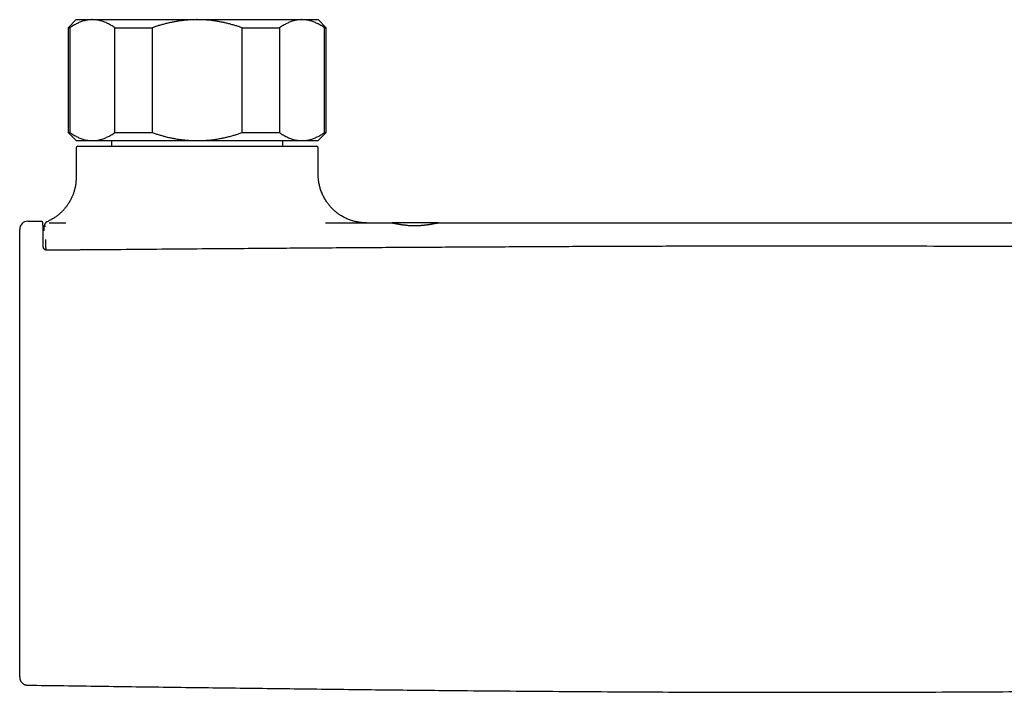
# Model space of a CAD drawing. Header units: millimetres. Extents: x 8 to 907, y 12 to 438.
# Tile 5 of 14: x 367 to 489, y 208 to 291. Entities that reach past the tile are written whole.
import ezdxf

# ---------------------------------------------------------------- set-up
doc = ezdxf.new("R2010")
doc.units = ezdxf.units.MM

msp = doc.modelspace()

# ---------------------------------------------------------------- linework, layer by layer
at = {"color": 7, "linetype": 'Continuous', "lineweight": 30}
for p, q in [((374.45, 291.03), (373.45, 290.03)), ((374.45, 291.03), (376.46, 291.03)), ((376.46, 291.03), (389.45, 291.03)), ((389.45, 291.03), (402.44, 291.03)), ((402.44, 291.03), (404.45, 291.03)), ((405.45, 290.03), (404.45, 291.03)), ((373.45, 290.03), (373.45, 277.03)), ((373.45, 290.03), (373.68, 290.03)), ((373.68, 290.03), (373.68, 277.03)), ((379.25, 290.03), (383.88, 290.03)), ((379.25, 277.03), (379.25, 290.03)), ((383.88, 290.03), (383.88, 277.03)), ((395.02, 290.03), (399.66, 290.03)), ((395.02, 277.03), (395.02, 290.03)), ((399.66, 290.03), (399.66, 277.03)), ((405.23, 277.03), (405.23, 290.03)), ((405.23, 290.03), (405.45, 290.03)), ((405.45, 277.03), (405.45, 290.03)), ((373.45, 277.03), (374.45, 276.03)), ((373.45, 277.03), (373.68, 277.03)), ((379.25, 277.03), (383.88, 277.03)), ((395.02, 277.03), (399.66, 277.03)), ((404.45, 276.03), (405.45, 277.03)), ((405.23, 277.03), (405.45, 277.03)), ((374.45, 276.03), (376.46, 276.03)), ((376.46, 276.03), (389.45, 276.03)), ((378.85, 276.03), (378.85, 275.33)), ((389.45, 276.03), (402.44, 276.03)), ((400.05, 275.33), (400.05, 276.03)), ((402.44, 276.03), (404.45, 276.03)), ((374.45, 275.13), (374.45, 271.48)), ((374.65, 275.33), (404.25, 275.33)), ((404.45, 271.83), (404.45, 275.13)), ((368.45, 266.03), (370.13, 266.03)), ((371.11, 265.83), (371.13, 265.83)), ((371.13, 265.83), (373.19, 265.83)), ((419.32, 265.83), (413.61, 265.83)), ((370.66, 263.03), (370.68, 262.48)), ((370.68, 262.48), (370.68, 262.63)), ((370.68, 262.48), (370.69, 262.46))]:
    msp.add_line(p, q, dxfattribs=at)
for centre, radius, start, end in [((374.65, 275.13), 0.2, 90, 180), ((404.25, 275.13), 0.2, 0, 90), ((368.45, 265.03), 1, 90, 180)]:
    msp.add_arc(centre, radius, start, end, dxfattribs=at)
for points, knots in [([(376.46, 291.03), (376.43, 291.03), (376.32, 291.02), (376.14, 291.01), (375.92, 290.99), (375.69, 290.95), (375.47, 290.9), (375.24, 290.83), (375.02, 290.75), (374.8, 290.66), (374.58, 290.56), (374.35, 290.45), (374.13, 290.32), (373.9, 290.18), (373.75, 290.08), (373.68, 290.03)], [0, 0, 0, 0, 0.034083, 0.113223, 0.192397, 0.271573, 0.350714, 0.430546, 0.510378, 0.588808, 0.667237, 0.750413, 0.833614, 0.916819, 1, 1, 1, 1]), ([(379.25, 290.03), (379.17, 290.08), (379.02, 290.18), (378.8, 290.31), (378.58, 290.44), (378.35, 290.56), (378.12, 290.66), (377.89, 290.76), (377.67, 290.84), (377.45, 290.9), (377.24, 290.95), (377.05, 290.98), (376.85, 291.01), (376.66, 291.02), (376.53, 291.02), (376.46, 291.03)], [0, 0, 0, 0, 0.082024, 0.164071, 0.246115, 0.328134, 0.410672, 0.49321, 0.574831, 0.656452, 0.72514, 0.793862, 0.862594, 0.931314, 1, 1, 1, 1]), ([(389.45, 291.03), (389.39, 291.03), (389.18, 291.02), (388.82, 291.01), (388.37, 290.99), (387.92, 290.95), (387.47, 290.9), (387.02, 290.83), (386.58, 290.75), (386.14, 290.67), (385.69, 290.56), (385.24, 290.45), (384.79, 290.32), (384.33, 290.18), (384.03, 290.08), (383.88, 290.03)], [0, 0, 0, 0, 0.031425, 0.110773, 0.190157, 0.269542, 0.348893, 0.42894, 0.508988, 0.58762, 0.666253, 0.749675, 0.833122, 0.916573, 1, 1, 1, 1]), ([(395.02, 290.03), (394.87, 290.08), (394.58, 290.18), (394.13, 290.31), (393.68, 290.44), (393.23, 290.56), (392.78, 290.66), (392.32, 290.76), (391.86, 290.84), (391.42, 290.9), (391.01, 290.95), (390.62, 290.98), (390.23, 291.01), (389.84, 291.02), (389.58, 291.02), (389.45, 291.03)], [0, 0, 0, 0, 0.082024, 0.164071, 0.246115, 0.328134, 0.410672, 0.49321, 0.574831, 0.656452, 0.72514, 0.793862, 0.862594, 0.931314, 1, 1, 1, 1]), ([(402.44, 291.03), (402.41, 291.03), (402.3, 291.02), (402.12, 291.01), (401.9, 290.99), (401.67, 290.95), (401.45, 290.9), (401.22, 290.83), (401, 290.75), (400.78, 290.66), (400.56, 290.56), (400.34, 290.45), (400.11, 290.32), (399.88, 290.18), (399.73, 290.08), (399.66, 290.03)], [0, 0, 0, 0, 0.034083, 0.113223, 0.192397, 0.271573, 0.350714, 0.430546, 0.510378, 0.588808, 0.667237, 0.750413, 0.833614, 0.916819, 1, 1, 1, 1]), ([(405.23, 290.03), (405.15, 290.08), (405.01, 290.18), (404.78, 290.31), (404.56, 290.44), (404.33, 290.56), (404.1, 290.66), (403.88, 290.76), (403.65, 290.84), (403.43, 290.9), (403.22, 290.95), (403.03, 290.98), (402.83, 291.01), (402.64, 291.02), (402.51, 291.02), (402.44, 291.03)], [0, 0, 0, 0, 0.082024, 0.164071, 0.246115, 0.328134, 0.410672, 0.49321, 0.574831, 0.656452, 0.72514, 0.793862, 0.862594, 0.931314, 1, 1, 1, 1]), ([(373.68, 277.03), (373.75, 276.98), (373.9, 276.87), (374.12, 276.74), (374.35, 276.61), (374.57, 276.49), (374.8, 276.39), (375.03, 276.29), (375.26, 276.21), (375.48, 276.15), (375.68, 276.1), (375.88, 276.07), (376.07, 276.04), (376.27, 276.03), (376.4, 276.03), (376.46, 276.03)], [0, 0, 0, 0, 0.082024, 0.164071, 0.246115, 0.328134, 0.410672, 0.49321, 0.574831, 0.656452, 0.72514, 0.793862, 0.862594, 0.931314, 1, 1, 1, 1]), ([(376.46, 276.03), (376.49, 276.03), (376.6, 276.03), (376.78, 276.04), (377.01, 276.06), (377.23, 276.1), (377.46, 276.15), (377.68, 276.22), (377.9, 276.3), (378.12, 276.39), (378.34, 276.49), (378.57, 276.6), (378.8, 276.73), (379.02, 276.87), (379.17, 276.97), (379.25, 277.03)], [0, 0, 0, 0, 0.034083, 0.113223, 0.192397, 0.271573, 0.350714, 0.430546, 0.510378, 0.588808, 0.667237, 0.750413, 0.833614, 0.916819, 1, 1, 1, 1]), ([(383.88, 277.03), (384.03, 276.98), (384.31, 276.88), (384.74, 276.75), (385.15, 276.63), (385.54, 276.52), (385.94, 276.43), (386.35, 276.34), (386.77, 276.26), (387.15, 276.2), (387.51, 276.15), (387.82, 276.11), (388.09, 276.09), (388.33, 276.07), (388.56, 276.05), (388.8, 276.04), (389.04, 276.03), (389.25, 276.03), (389.39, 276.03), (389.45, 276.03)], [0, 0, 0, 0, 0.0794425, 0.1588861, 0.238329, 0.3049084, 0.3714875, 0.4512098, 0.5309313, 0.5937299, 0.656536, 0.7193339, 0.7607444, 0.802155, 0.8435657, 0.8849764, 0.9267761, 0.9685758, 1, 1, 1, 1]), ([(389.45, 276.03), (389.58, 276.03), (389.82, 276.03), (390.2, 276.04), (390.57, 276.07), (390.94, 276.1), (391.29, 276.14), (391.62, 276.18), (391.93, 276.23), (392.28, 276.29), (392.69, 276.37), (393.15, 276.47), (393.61, 276.59), (394.09, 276.72), (394.56, 276.87), (394.86, 276.97), (395.02, 277.03)], [0, 0, 0, 0, 0.065449, 0.130927, 0.196416, 0.261896, 0.327347, 0.382405, 0.437469, 0.492528, 0.573552, 0.654577, 0.740916, 0.827283, 0.913655, 1, 1, 1, 1]), ([(399.66, 277.03), (399.73, 276.98), (399.88, 276.87), (400.1, 276.74), (400.33, 276.61), (400.55, 276.49), (400.78, 276.39), (401.01, 276.29), (401.24, 276.21), (401.46, 276.15), (401.66, 276.1), (401.86, 276.07), (402.05, 276.04), (402.25, 276.03), (402.38, 276.03), (402.44, 276.03)], [0, 0, 0, 0, 0.082024, 0.164071, 0.246115, 0.328134, 0.410672, 0.49321, 0.574831, 0.656452, 0.72514, 0.793862, 0.862594, 0.931314, 1, 1, 1, 1]), ([(402.44, 276.03), (402.47, 276.03), (402.58, 276.03), (402.76, 276.04), (402.99, 276.06), (403.21, 276.1), (403.44, 276.15), (403.66, 276.22), (403.88, 276.3), (404.1, 276.39), (404.32, 276.49), (404.55, 276.6), (404.78, 276.73), (405, 276.87), (405.15, 276.97), (405.23, 277.03)], [0, 0, 0, 0, 0.034083, 0.113223, 0.192397, 0.271573, 0.350714, 0.430546, 0.510378, 0.588808, 0.667237, 0.750413, 0.833614, 0.916819, 1, 1, 1, 1]), ([(374.45, 271.48), (374.45, 271.4), (374.45, 271.23), (374.43, 270.99), (374.41, 270.75), (374.38, 270.53), (374.34, 270.31), (374.29, 270.11), (374.24, 269.91), (374.19, 269.73), (374.14, 269.56), (374.08, 269.4), (374.02, 269.25), (373.96, 269.11), (373.91, 268.98), (373.85, 268.87), (373.8, 268.76), (373.75, 268.67), (373.7, 268.57), (373.64, 268.47), (373.58, 268.36), (373.5, 268.25), (373.42, 268.12), (373.33, 267.99), (373.23, 267.85), (373.12, 267.71), (373, 267.56), (372.86, 267.41), (372.73, 267.27), (372.59, 267.13), (372.44, 267), (372.29, 266.87), (372.13, 266.74), (371.96, 266.61), (371.78, 266.49), (371.6, 266.37), (371.41, 266.26), (371.22, 266.16), (371.03, 266.06), (370.9, 266.01), (370.85, 265.98)], [0, 0, 0, 0, 0.036263, 0.071472, 0.105552, 0.138436, 0.17006, 0.199841, 0.228306, 0.255414, 0.281128, 0.305844, 0.329055, 0.350735, 0.370864, 0.389426, 0.406119, 0.421277, 0.436093, 0.452441, 0.470684, 0.49054, 0.512007, 0.53508, 0.559751, 0.585526, 0.612816, 0.641602, 0.67186, 0.698665, 0.726486, 0.755298, 0.785071, 0.815773, 0.847367, 0.877939, 0.909231, 0.941205, 0.973817, 1, 1, 1, 1]), ([(410.45, 265.83), (410.41, 265.83), (410.33, 265.83), (410.21, 265.83), (410.1, 265.84), (410, 265.84), (409.87, 265.85), (409.71, 265.87), (409.51, 265.9), (409.29, 265.94), (409.05, 265.99), (408.82, 266.05), (408.58, 266.12), (408.34, 266.21), (408.11, 266.3), (407.88, 266.4), (407.66, 266.51), (407.44, 266.63), (407.26, 266.74), (407.11, 266.84), (407, 266.92), (406.88, 267), (406.77, 267.09), (406.64, 267.19), (406.51, 267.3), (406.38, 267.42), (406.25, 267.54), (406.12, 267.67), (405.99, 267.82), (405.85, 267.97), (405.72, 268.14), (405.59, 268.31), (405.46, 268.5), (405.33, 268.7), (405.21, 268.91), (405.09, 269.13), (404.98, 269.36), (404.88, 269.6), (404.79, 269.84), (404.71, 270.08), (404.64, 270.31), (404.59, 270.55), (404.54, 270.8), (404.5, 271.05), (404.47, 271.31), (404.46, 271.57), (404.45, 271.74), (404.45, 271.83)], [0, 0, 0, 0, 0.013662, 0.026088, 0.037584, 0.048179, 0.058333, 0.078499, 0.098956, 0.123846, 0.149408, 0.175639, 0.201827, 0.228358, 0.254921, 0.281493, 0.308047, 0.334557, 0.360998, 0.375766, 0.390501, 0.405227, 0.420789, 0.437576, 0.455589, 0.474824, 0.493526, 0.513242, 0.533965, 0.555679, 0.578371, 0.602019, 0.625949, 0.650738, 0.676354, 0.702765, 0.72993, 0.757808, 0.78635, 0.81183, 0.837742, 0.864048, 0.890707, 0.917677, 0.944912, 0.972369, 1, 1, 1, 1]), ([(367.45, 259.25), (367.45, 259.35), (367.45, 259.53), (367.45, 259.81), (367.45, 260.09), (367.45, 260.36), (367.45, 260.63), (367.45, 260.89), (367.45, 261.13), (367.45, 261.37), (367.45, 261.61), (367.45, 261.83), (367.45, 262.06), (367.45, 262.27), (367.45, 262.48), (367.45, 262.69), (367.45, 262.89), (367.45, 263.07), (367.45, 263.26), (367.45, 263.43), (367.45, 263.59), (367.45, 263.75), (367.45, 263.9), (367.45, 264.04), (367.45, 264.18), (367.45, 264.3), (367.45, 264.41), (367.45, 264.52), (367.45, 264.61), (367.45, 264.7), (367.45, 264.77), (367.45, 264.84), (367.45, 264.9), (367.45, 264.94), (367.45, 264.98), (367.45, 265.01), (367.45, 265.02), (367.45, 265.02), (367.45, 265.03)], [0, 0, 0, 0, 0.0294996, 0.0589203, 0.0882744, 0.1175729, 0.1468264, 0.1760443, 0.2035684, 0.231076, 0.258574, 0.2860693, 0.3135685, 0.3410786, 0.3686065, 0.3961598, 0.4237462, 0.4513742, 0.4785581, 0.5057972, 0.5330137, 0.560177, 0.5877885, 0.6153627, 0.6429077, 0.6704309, 0.6979395, 0.7249495, 0.7519583, 0.7789724, 0.805998, 0.8335938, 0.8612155, 0.8888708, 0.9165677, 0.9443151, 0.9721225, 1, 1, 1, 1]), ([(370.38, 262.81), (370.38, 262.86), (370.38, 262.95), (370.38, 263.08), (370.38, 263.2), (370.38, 263.32), (370.38, 263.42), (370.38, 263.52), (370.37, 263.62), (370.37, 263.72), (370.37, 263.8), (370.37, 263.88), (370.37, 263.94), (370.37, 264.01), (370.37, 264.07), (370.37, 264.12), (370.37, 264.18), (370.37, 264.24), (370.37, 264.33), (370.36, 264.45), (370.36, 264.59), (370.36, 264.73), (370.36, 264.86), (370.35, 264.99), (370.35, 265.1), (370.35, 265.19), (370.35, 265.28), (370.35, 265.36), (370.35, 265.44), (370.34, 265.5), (370.34, 265.57), (370.34, 265.62), (370.34, 265.66), (370.34, 265.7), (370.34, 265.73), (370.33, 265.76), (370.33, 265.79), (370.33, 265.82), (370.33, 265.85), (370.32, 265.87), (370.32, 265.88), (370.32, 265.89), (370.31, 265.9), (370.31, 265.91), (370.3, 265.92), (370.29, 265.93), (370.29, 265.94), (370.28, 265.95), (370.27, 265.96), (370.25, 265.98), (370.23, 265.99), (370.21, 266.01), (370.18, 266.02), (370.16, 266.02), (370.14, 266.02), (370.13, 266.02)], [0, 0, 0, 0, 0.025287, 0.049319, 0.072105, 0.093651, 0.113964, 0.133048, 0.153968, 0.173193, 0.190728, 0.206576, 0.221012, 0.234192, 0.247398, 0.260695, 0.274083, 0.287563, 0.301135, 0.337567, 0.374458, 0.411363, 0.44827, 0.485182, 0.522091, 0.553727, 0.585364, 0.617004, 0.64864, 0.680273, 0.711909, 0.743962, 0.767409, 0.791749, 0.816985, 0.843124, 0.870115, 0.903587, 0.936366, 0.942855, 0.949325, 0.955778, 0.961904, 0.966968, 0.969665, 0.972094, 0.974367, 0.975489, 0.976721, 0.980372, 0.985613, 0.988789, 0.992284, 0.996043, 1, 1, 1, 1]), ([(370.5, 265.5), (370.5, 265.5), (370.49, 265.49), (370.49, 265.46), (370.48, 265.43), (370.47, 265.4), (370.47, 265.38), (370.47, 265.36), (370.47, 265.35), (370.46, 265.34), (370.46, 265.32), (370.46, 265.31), (370.46, 265.3), (370.46, 265.29), (370.46, 265.29), (370.46, 265.28), (370.46, 265.27), (370.46, 265.25), (370.46, 265.24), (370.46, 265.22), (370.46, 265.19), (370.46, 265.16), (370.46, 265.13), (370.46, 265.1), (370.46, 265.06), (370.46, 265.02), (370.45, 264.98), (370.45, 264.95), (370.45, 264.92), (370.45, 264.89), (370.45, 264.87), (370.45, 264.86), (370.45, 264.85)], [0, 0, 0, 0, 0.000935, 0.016996, 0.032927, 0.049342, 0.067426, 0.088153, 0.11795, 0.147695, 0.174843, 0.199409, 0.221407, 0.24085, 0.25775, 0.273581, 0.308875, 0.347053, 0.388112, 0.435297, 0.485781, 0.539563, 0.596518, 0.652298, 0.717342, 0.7772, 0.831883, 0.881401, 0.916688, 0.948794, 0.980057, 1, 1, 1, 1]), ([(370.6, 265.36), (370.6, 265.38), (370.59, 265.41), (370.59, 265.45), (370.58, 265.48), (370.57, 265.51), (370.57, 265.52), (370.56, 265.53), (370.56, 265.54), (370.55, 265.54), (370.55, 265.54), (370.55, 265.54), (370.55, 265.54), (370.55, 265.54), (370.54, 265.54), (370.54, 265.54), (370.54, 265.53), (370.53, 265.52), (370.52, 265.5), (370.52, 265.48), (370.51, 265.45), (370.51, 265.42), (370.5, 265.39), (370.5, 265.36), (370.49, 265.35)], [0, 0, 0, 0, 0.060478, 0.121593, 0.183348, 0.245745, 0.308786, 0.355427, 0.402417, 0.449757, 0.462313, 0.474894, 0.487499, 0.500114, 0.511615, 0.557106, 0.610166, 0.663882, 0.718255, 0.773285, 0.828974, 0.885322, 0.942331, 1, 1, 1, 1]), ([(370.85, 265.98), (370.84, 265.98), (370.82, 265.97), (370.8, 265.96), (370.78, 265.95), (370.77, 265.94), (370.75, 265.93), (370.74, 265.92), (370.73, 265.91), (370.72, 265.91), (370.72, 265.9), (370.71, 265.89), (370.69, 265.88), (370.68, 265.87), (370.67, 265.85), (370.66, 265.84), (370.65, 265.83), (370.64, 265.81), (370.62, 265.8), (370.61, 265.78), (370.61, 265.77), (370.6, 265.75), (370.59, 265.74), (370.59, 265.73), (370.58, 265.72), (370.58, 265.71), (370.57, 265.7), (370.57, 265.69), (370.57, 265.69), (370.56, 265.68), (370.56, 265.68), (370.56, 265.67), (370.56, 265.67), (370.56, 265.66), (370.55, 265.66), (370.55, 265.65), (370.55, 265.64), (370.54, 265.63), (370.54, 265.62), (370.54, 265.61), (370.54, 265.6), (370.53, 265.6), (370.53, 265.59), (370.53, 265.58), (370.53, 265.57), (370.53, 265.57), (370.53, 265.56), (370.52, 265.55), (370.52, 265.55), (370.52, 265.54), (370.52, 265.53), (370.52, 265.52), (370.51, 265.51), (370.51, 265.5), (370.51, 265.49), (370.51, 265.48), (370.51, 265.47), (370.5, 265.46), (370.5, 265.44), (370.5, 265.43), (370.5, 265.43)], [0, 0, 0, 0, 0.014704, 0.028269, 0.040695, 0.05198, 0.062123, 0.070972, 0.078716, 0.08536, 0.091704, 0.103811, 0.116917, 0.131024, 0.146132, 0.162581, 0.180071, 0.198603, 0.218031, 0.237444, 0.256685, 0.275753, 0.294631, 0.312691, 0.329636, 0.345464, 0.360178, 0.373778, 0.386266, 0.396735, 0.406272, 0.415212, 0.424346, 0.433707, 0.443294, 0.464871, 0.487512, 0.511219, 0.53599, 0.552211, 0.569469, 0.587831, 0.607297, 0.627866, 0.6432, 0.659095, 0.675622, 0.693287, 0.712187, 0.731954, 0.752913, 0.775067, 0.798414, 0.823469, 0.84977, 0.877318, 0.906113, 0.936157, 0.967452, 1, 1, 1, 1]), ([(405.35, 265.83), (406.89, 265.83), (409.63, 265.83), (412.37, 265.83), (413.57, 265.83)], [0, 0, 0, 0, 0.560001, 1, 1, 1, 1]), ([(413.57, 265.83), (413.58, 265.82), (413.61, 265.82), (413.67, 265.82), (413.72, 265.81), (413.78, 265.8), (413.84, 265.79), (413.88, 265.78), (413.9, 265.78), (413.91, 265.78), (413.92, 265.78), (413.93, 265.78), (413.93, 265.77), (413.95, 265.77), (413.98, 265.77), (414.03, 265.76), (414.08, 265.75), (414.15, 265.73), (414.21, 265.72), (414.28, 265.71), (414.35, 265.7), (414.42, 265.68), (414.5, 265.67), (414.6, 265.65), (414.7, 265.64), (414.81, 265.62), (414.91, 265.6), (415.01, 265.59), (415.12, 265.58), (415.21, 265.57), (415.29, 265.56), (415.33, 265.55), (415.35, 265.55), (415.37, 265.55), (415.39, 265.55), (415.41, 265.54), (415.43, 265.54), (415.5, 265.53), (415.61, 265.52), (415.78, 265.51), (415.94, 265.5), (416.1, 265.5), (416.26, 265.49), (416.43, 265.49), (416.6, 265.49), (416.78, 265.5), (416.94, 265.51), (417.09, 265.51), (417.18, 265.52), (417.23, 265.53), (417.26, 265.53), (417.29, 265.53), (417.32, 265.53), (417.34, 265.53), (417.37, 265.54), (417.42, 265.54), (417.5, 265.55), (417.61, 265.56), (417.72, 265.58), (417.82, 265.59), (417.91, 265.6), (417.98, 265.61), (418.05, 265.62), (418.12, 265.63), (418.19, 265.64), (418.28, 265.66), (418.38, 265.67), (418.48, 265.69), (418.57, 265.71), (418.65, 265.72), (418.73, 265.74), (418.79, 265.75), (418.85, 265.76), (418.89, 265.77), (418.9, 265.77), (418.91, 265.77), (418.91, 265.77), (418.92, 265.77), (418.92, 265.77), (418.96, 265.78), (419.02, 265.79), (419.1, 265.8), (419.17, 265.81), (419.23, 265.82), (419.28, 265.82), (419.31, 265.82), (419.32, 265.83)], [0, 0, 0, 0, 0.021725, 0.04418, 0.067373, 0.08309, 0.099134, 0.113525, 0.115428, 0.117336, 0.119249, 0.121165, 0.123086, 0.125012, 0.134417, 0.144982, 0.156709, 0.169597, 0.183646, 0.1955, 0.208072, 0.22136, 0.235366, 0.250089, 0.267736, 0.284463, 0.300271, 0.315159, 0.329127, 0.343431, 0.356622, 0.359431, 0.362183, 0.36488, 0.367521, 0.370105, 0.372634, 0.375107, 0.396955, 0.418389, 0.439412, 0.46003, 0.480246, 0.500067, 0.522447, 0.54526, 0.568513, 0.584106, 0.599895, 0.603467, 0.607049, 0.610641, 0.614243, 0.617856, 0.621478, 0.62511, 0.638303, 0.652901, 0.668906, 0.686317, 0.696, 0.706068, 0.716523, 0.727365, 0.738592, 0.750206, 0.768856, 0.786333, 0.802637, 0.817768, 0.831726, 0.845725, 0.858305, 0.868201, 0.869416, 0.870612, 0.871789, 0.872947, 0.874087, 0.875207, 0.897577, 0.919312, 0.940416, 0.960896, 0.980755, 1, 1, 1, 1]), ([(419.32, 265.83), (421.42, 265.83), (425.64, 265.83), (431.96, 265.83), (438.27, 265.83), (444.59, 265.83), (450.91, 265.83), (457.23, 265.83), (463.55, 265.83), (469.97, 265.83), (476.49, 265.83), (483.11, 265.83), (489.73, 265.83), (496.35, 265.83), (502.97, 265.83), (507.38, 265.83), (509.59, 265.83)], [0, 0, 0, 0, 0.069999, 0.139999, 0.209998, 0.279997, 0.349996, 0.419996, 0.489997, 0.559998, 0.633331, 0.706665, 0.779999, 0.853332, 0.926666, 1, 1, 1, 1]), ([(370.64, 263.76), (370.64, 263.76), (370.64, 263.76), (370.64, 263.76), (370.65, 263.75), (370.65, 263.74), (370.65, 263.72), (370.65, 263.69), (370.65, 263.65), (370.65, 263.6), (370.65, 263.55), (370.65, 263.49), (370.66, 263.43), (370.66, 263.37), (370.66, 263.33), (370.66, 263.28), (370.66, 263.22), (370.66, 263.15), (370.66, 263.09), (370.66, 263.05), (370.66, 263.03)], [0, 0, 0, 0, 0.028569, 0.059998, 0.092738, 0.12679, 0.196359, 0.268848, 0.345647, 0.422976, 0.498717, 0.57286, 0.645654, 0.689092, 0.736023, 0.786453, 0.84039, 0.897845, 0.95883, 1, 1, 1, 1]), ([(370.88, 262.43), (370.86, 262.43), (370.82, 262.43), (370.76, 262.44), (370.71, 262.46), (370.66, 262.47), (370.62, 262.49), (370.59, 262.51), (370.56, 262.52), (370.54, 262.54), (370.52, 262.55), (370.51, 262.57), (370.49, 262.58), (370.48, 262.59), (370.47, 262.6), (370.46, 262.62), (370.44, 262.64), (370.43, 262.65), (370.42, 262.67), (370.42, 262.68), (370.41, 262.7), (370.4, 262.72), (370.39, 262.75), (370.39, 262.78), (370.38, 262.8), (370.38, 262.81)], [0, 0, 0, 0, 0.0820898, 0.1567429, 0.2242407, 0.2847626, 0.3384426, 0.3853922, 0.4329782, 0.471149, 0.5006951, 0.5269348, 0.551002, 0.5729778, 0.599137, 0.6338243, 0.6745018, 0.7090993, 0.7321082, 0.7571405, 0.796094, 0.8346364, 0.881311, 0.9363307, 1, 1, 1, 1]), ([(558.02, 262.43), (557.93, 262.43), (557.75, 262.43), (557.48, 262.44), (557.23, 262.44), (556.99, 262.44), (556.76, 262.44), (556.55, 262.44), (556.35, 262.45), (556.18, 262.45), (556.01, 262.45), (555.86, 262.45), (555.72, 262.45), (555.59, 262.45), (555.43, 262.45), (555.23, 262.46), (554.99, 262.46), (554.74, 262.46), (554.5, 262.46), (554.15, 262.46), (553.69, 262.47), (553.13, 262.47), (552.57, 262.48), (550.87, 262.49), (546.97, 262.53), (541.12, 262.57), (534.49, 262.63), (527.7, 262.68), (520.51, 262.73), (512.92, 262.78), (505.6, 262.82), (498.54, 262.86), (491.76, 262.89), (484.98, 262.91), (478.2, 262.93), (471.42, 262.94), (464.43, 262.94), (457.24, 262.94), (449.84, 262.93), (442.44, 262.91), (435.04, 262.88), (427.64, 262.84), (420.25, 262.8), (412.78, 262.76), (405.25, 262.71), (397.66, 262.65), (389.25, 262.59), (382.65, 262.53), (377.83, 262.49), (376.27, 262.48), (375.36, 262.47), (375.1, 262.47), (374.85, 262.47), (374.65, 262.46), (374.5, 262.46), (374.39, 262.46), (374.29, 262.46), (374.18, 262.46), (374.06, 262.46), (373.92, 262.46), (373.78, 262.46), (373.62, 262.46), (373.44, 262.45), (373.26, 262.45), (373.06, 262.45), (372.85, 262.45), (372.63, 262.45), (372.4, 262.44), (372.17, 262.44), (371.93, 262.44), (371.69, 262.44), (371.43, 262.44), (371.16, 262.43), (370.98, 262.43), (370.88, 262.43)], [0, 0, 0, 0, 0.001483, 0.002898, 0.004245, 0.005524, 0.006736, 0.007879, 0.008955, 0.009881, 0.010751, 0.011563, 0.012318, 0.013016, 0.013657, 0.014929, 0.016209, 0.017502, 0.018809, 0.02013, 0.023116, 0.02611, 0.029103, 0.032097, 0.053479, 0.091661, 0.125752, 0.159844, 0.200429, 0.241014, 0.2816, 0.317837, 0.354074, 0.390312, 0.426549, 0.462786, 0.499023, 0.538555, 0.578086, 0.617617, 0.657149, 0.69668, 0.736212, 0.775743, 0.816329, 0.856914, 0.897499, 0.951071, 0.962857, 0.974643, 0.976072, 0.977459, 0.978803, 0.980105, 0.980676, 0.981238, 0.981791, 0.982373, 0.983022, 0.983738, 0.984522, 0.985373, 0.986291, 0.987277, 0.98833, 0.989451, 0.990638, 0.991894, 0.993103, 0.99437, 0.995692, 0.997072, 0.998508, 1, 1, 1, 1]), ([(367.45, 209.53), (367.45, 209.53), (367.45, 209.54), (367.45, 209.57), (367.45, 209.62), (367.45, 209.68), (367.45, 209.75), (367.45, 209.84), (367.45, 209.94), (367.45, 210.05), (367.45, 210.17), (367.45, 210.31), (367.45, 210.46), (367.45, 210.63), (367.45, 210.8), (367.45, 210.99), (367.45, 211.19), (367.45, 211.4), (367.45, 211.63), (367.45, 211.86), (367.45, 212.11), (367.45, 212.37), (367.45, 212.64), (367.45, 212.92), (367.45, 213.19), (367.45, 213.47), (367.45, 213.76), (367.45, 214.06), (367.45, 214.36), (367.45, 214.69), (367.45, 215.03), (367.45, 215.39), (367.45, 215.77), (367.45, 216.15), (367.45, 216.54), (367.45, 216.94), (367.45, 217.34), (367.45, 217.75), (367.45, 218.18), (367.45, 218.61), (367.45, 219.06), (367.45, 219.51), (367.45, 219.97), (367.45, 220.44), (367.45, 220.91), (367.45, 221.39), (367.45, 221.88), (367.45, 222.37), (367.45, 222.87), (367.45, 223.37), (367.45, 223.88), (367.45, 224.4), (367.45, 224.9), (367.45, 225.4), (367.45, 225.88), (367.45, 226.36), (367.45, 226.85), (367.45, 227.35), (367.45, 227.84), (367.45, 228.34), (367.45, 228.85), (367.45, 229.36), (367.45, 229.87), (367.45, 230.38), (367.45, 230.88), (367.45, 231.37), (367.45, 231.85), (367.45, 232.34), (367.45, 232.83), (367.45, 233.36), (367.45, 233.94), (367.45, 234.56), (367.45, 235.19), (367.45, 235.81), (367.45, 236.44), (367.45, 237.06), (367.45, 237.99), (367.45, 239.24), (367.45, 240.8), (367.45, 242.35), (367.45, 243.9), (367.45, 245.46), (367.45, 247.01), (367.45, 248.56), (367.45, 250.1), (367.45, 251.65), (367.45, 253.19), (367.45, 254.71), (367.45, 256.23), (367.45, 257.74), (367.45, 258.75), (367.45, 259.25)], [0, 0, 0, 0, 0.0034, 0.012277, 0.021154, 0.03003, 0.038747, 0.047465, 0.056183, 0.064901, 0.073798, 0.082694, 0.091591, 0.100489, 0.109386, 0.118283, 0.12718, 0.136076, 0.144972, 0.153867, 0.162761, 0.171654, 0.180547, 0.189439, 0.197589, 0.205739, 0.213888, 0.222038, 0.230188, 0.238338, 0.247211, 0.256083, 0.264955, 0.273828, 0.282701, 0.291418, 0.300135, 0.308853, 0.317573, 0.326471, 0.335371, 0.344271, 0.353171, 0.362072, 0.370973, 0.379873, 0.388773, 0.397672, 0.406571, 0.415468, 0.424364, 0.433258, 0.442151, 0.450302, 0.458452, 0.4666, 0.474748, 0.482896, 0.491044, 0.499315, 0.507575, 0.515828, 0.524077, 0.532328, 0.540585, 0.548377, 0.556182, 0.564004, 0.571845, 0.579704, 0.58975, 0.599812, 0.609879, 0.61994, 0.629996, 0.640051, 0.650105, 0.675232, 0.700352, 0.725467, 0.750577, 0.775685, 0.800793, 0.8259, 0.85101, 0.876123, 0.901242, 0.925918, 0.950602, 0.975296, 1, 1, 1, 1]), ([(367.45, 209.53), (367.45, 209.53), (367.45, 209.52), (367.45, 209.52), (367.45, 209.51), (367.45, 209.51), (367.45, 209.51), (367.45, 209.51), (367.45, 209.5), (367.45, 209.5), (367.45, 209.5), (367.45, 209.49), (367.45, 209.49), (367.45, 209.48), (367.45, 209.47), (367.45, 209.47), (367.45, 209.47), (367.45, 209.46), (367.45, 209.46), (367.45, 209.44), (367.46, 209.41), (367.46, 209.35), (367.48, 209.28), (367.5, 209.21), (367.53, 209.13), (367.56, 209.05), (367.6, 208.98), (367.65, 208.91), (367.71, 208.84), (367.76, 208.79), (367.8, 208.75), (367.85, 208.72), (367.89, 208.68), (367.95, 208.64), (368.01, 208.61), (368.07, 208.58), (368.14, 208.56), (368.21, 208.54), (368.28, 208.53), (368.36, 208.51), (368.41, 208.51), (368.44, 208.51)], [0, 0, 0, 0, 0.042397, 0.135305, 0.171027, 0.206311, 0.241055, 0.272678, 0.296502, 0.317188, 0.33475, 0.349209, 0.360611, 0.369048, 0.373573, 0.375342, 0.376863, 0.37824, 0.380178, 0.385954, 0.395769, 0.424158, 0.453096, 0.484236, 0.517801, 0.55365, 0.589765, 0.625371, 0.660319, 0.694475, 0.71464, 0.736722, 0.761561, 0.789067, 0.819116, 0.84598, 0.874372, 0.904147, 0.935137, 0.967156, 1, 1, 1, 1]), ([(368.44, 208.51), (371.43, 208.47), (377.4, 208.39), (386.36, 208.26), (395.32, 208.15), (404.28, 208.04), (413.24, 207.93), (421.23, 207.85), (428.24, 207.79), (434.28, 207.74), (440.31, 207.7), (446.35, 207.67), (452.38, 207.64), (458.42, 207.63), (464.45, 207.62), (470.47, 207.63), (476.5, 207.64), (482.52, 207.67), (488.54, 207.7), (495.18, 207.74), (502.45, 207.8), (510.33, 207.88), (518.41, 207.96), (526.67, 208.06), (535.12, 208.17), (543.57, 208.28), (552.02, 208.39), (557.65, 208.47), (560.47, 208.51)], [0, 0, 0, 0, 0.0466688, 0.0933374, 0.1400056, 0.1866735, 0.2333408, 0.2800075, 0.3114357, 0.3428637, 0.3742913, 0.4057187, 0.437146, 0.468573, 0.5, 0.5313584, 0.5627169, 0.5940755, 0.6254344, 0.6567935, 0.6978594, 0.7389258, 0.7799927, 0.8239934, 0.8679946, 0.9119962, 0.955998, 1, 1, 1, 1])]:
    msp.add_open_spline(points, degree=3, knots=knots, dxfattribs=at)

doc.saveas('drawing.dxf')
